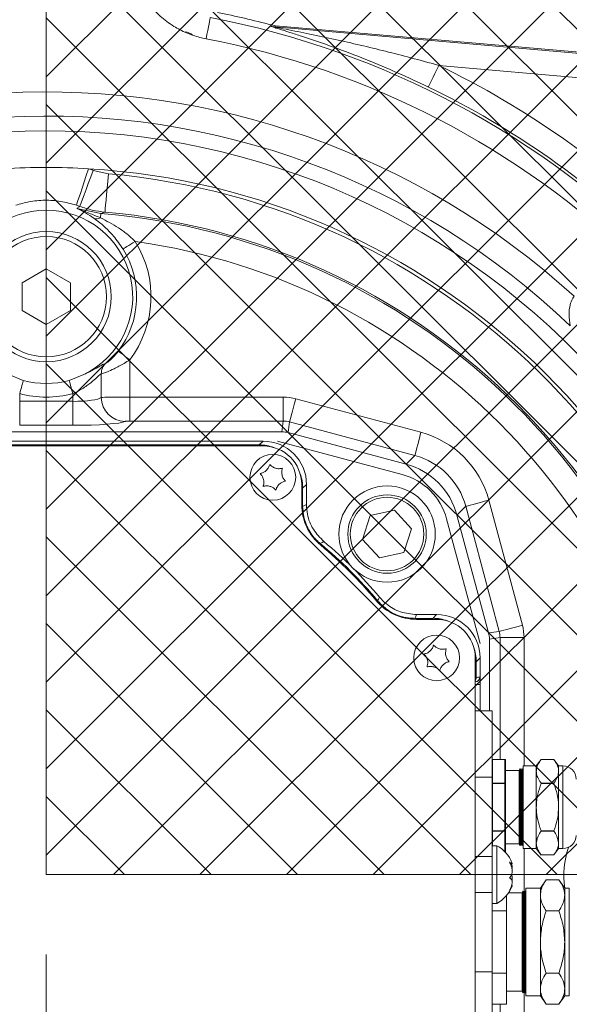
# Model space of a CAD drawing. Header units: millimetres. Extents: x 0 to 8410, y 0 to 5940.
# Tile 74 of 180: x 3572 to 3686, y 3151 to 3355. Entities that reach past the tile are written whole.
import ezdxf

# ---------------------------------------------------------------- set-up
doc = ezdxf.new("R2010")
doc.units = ezdxf.units.MM
doc.header["$LTSCALE"] = 10
doc.linetypes.add('CENTERX2', pattern=[20.32, 12.7, -2.54, 2.54, -2.54])

msp = doc.modelspace()

# ---------------------------------------------------------------- hatches: boundary and pattern name
at = {"linetype": 'Continuous'}
h = msp.add_hatch(dxfattribs=at)
h.set_pattern_fill('NET', color=8, scale=4, angle=45, style=0)
h.paths.add_polyline_path([(3957.03, 3477.87), (3957.03, 3177.87), (3577.03, 3177.87), (3577.03, 3477.87)], flags=0)

# ---------------------------------------------------------------- linework, layer by layer
at = {"color": 7, "linetype": 'CENTERX2', "lineweight": 0}
msp.add_line((3577.03, 2983.46), (3577.03, 4504.58), dxfattribs=at)
at = {"color": 7, "linetype": 'Continuous', "lineweight": 0}
for p, q in [((3577.03, 3477.87), (3577.03, 3177.87)), ((3624.59, 3354.14), (3623.75, 3354.29)), ((3624.59, 3354.14), (3732.08, 3344.74)), ((3577.03, 3303.64), (3572.03, 3300.76)), ((3582.03, 3300.76), (3577.03, 3303.64)), ((3572.03, 3300.76), (3572.03, 3294.98)), ((3582.03, 3294.98), (3582.03, 3300.76)), ((3572.03, 3294.98), (3577.03, 3292.1)), ((3577.03, 3292.1), (3582.03, 3294.98)), ((3569.25, 3281.71), (3572.27, 3280.48)), ((3581.78, 3280.48), (3584.81, 3281.71)), ((3625.93, 3269.81), (3528.13, 3269.81)), ((3651.68, 3263.09), (3627.22, 3269.64)), ((3622.03, 3267.87), (3532.03, 3267.87)), ((3650.9, 3260.94), (3625.03, 3267.87)), ((3532.03, 3266.87), (3622.03, 3266.87)), ((3630.03, 3258.87), (3630.03, 3254.71)), ((3631.03, 3254.71), (3631.03, 3258.87)), ((3644.24, 3252.42), (3649.31, 3253.53)), ((3649.31, 3253.53), (3652.81, 3249.69)), ((3642.66, 3247.47), (3644.24, 3252.42)), ((3667.03, 3225.87), (3660.1, 3251.75)), ((3668.8, 3228.06), (3662.24, 3252.52)), ((3652.81, 3249.69), (3651.24, 3244.74)), ((3646.16, 3243.63), (3642.66, 3247.47)), ((3651.24, 3244.74), (3646.16, 3243.63)), ((3658.03, 3231.87), (3653.87, 3231.87)), ((3653.87, 3230.87), (3658.03, 3230.87)), ((3668.97, 3211.87), (3668.97, 3226.77)), ((3666.03, 3222.87), (3666.03, 3132.87)), ((3667.03, 3218.89), (3667.03, 3222.87)), ((3667.03, 3218.89), (3667.03, 3217.37)), ((3666.05, 3217.89), (3666.03, 3217.89)), ((3666.03, 3217.37), (3667.03, 3217.37)), ((3667.03, 3217.37), (3667.03, 3211.87)), ((3669.53, 3211.87), (3666.03, 3211.87)), ((3669.53, 3211.87), (3669.53, 3198.09)), ((3672.18, 3201.79), (3669.63, 3201.79)), ((3672.28, 3201.69), (3672.28, 3196.78)), ((3679.7, 3201.79), (3678.71, 3200.47)), ((3682.35, 3201.79), (3679.7, 3201.79)), ((3683.33, 3200.47), (3682.33, 3201.8)), ((3675.36, 3199.85), (3675.17, 3199.47)), ((3675.55, 3199.47), (3675.36, 3199.85)), ((3675.36, 3199.85), (3675.36, 3183.89)), ((3675.76, 3199.85), (3675.57, 3199.47)), ((3675.95, 3199.47), (3675.76, 3199.85)), ((3675.76, 3199.85), (3675.76, 3183.89)), ((3678.71, 3200.47), (3675.96, 3200.47)), ((3675.96, 3200.47), (3675.96, 3183.27)), ((3678.71, 3200.47), (3678.71, 3199.32)), ((3684.21, 3200.47), (3683.33, 3200.47)), ((3683.33, 3200.47), (3683.33, 3199.32)), ((3669.53, 3198.09), (3669.53, 3181.6)), ((3675.17, 3199.47), (3672.28, 3199.47)), ((3675.17, 3184.27), (3675.17, 3199.47)), ((3675.57, 3199.47), (3675.55, 3199.47)), ((3675.55, 3199.47), (3675.55, 3195.67)), ((3675.57, 3184.27), (3675.57, 3199.47)), ((3675.96, 3199.47), (3675.95, 3199.47)), ((3675.95, 3199.47), (3675.95, 3195.67)), ((3678.71, 3199.32), (3678.71, 3191.87)), ((3683.33, 3199.32), (3683.33, 3191.87)), ((3672.28, 3196.78), (3672.28, 3186.96)), ((3675.55, 3195.67), (3675.55, 3184.27)), ((3675.95, 3195.67), (3675.95, 3184.27)), ((3678.71, 3191.87), (3678.71, 3184.42)), ((3683.33, 3191.87), (3683.33, 3184.42)), ((3672.28, 3186.96), (3672.28, 3182.49)), ((3670.53, 3183.87), (3669.53, 3183.87)), ((3670.53, 3183.75), (3670.53, 3183.87)), ((3670.53, 3171.87), (3670.53, 3183.75)), ((3672.28, 3184.27), (3675.17, 3184.27)), ((3675.17, 3184.27), (3675.36, 3183.89)), ((3675.36, 3183.89), (3675.55, 3184.27)), ((3675.55, 3184.27), (3675.57, 3184.27)), ((3675.57, 3184.27), (3675.76, 3183.89)), ((3675.76, 3183.89), (3675.95, 3184.27)), ((3675.95, 3184.27), (3675.96, 3184.27)), ((3675.96, 3183.27), (3678.71, 3183.27)), ((3678.71, 3184.42), (3678.71, 3183.27)), ((3678.71, 3183.27), (3679.71, 3181.94)), ((3682.35, 3181.96), (3683.33, 3183.27)), ((3683.33, 3184.42), (3683.33, 3183.27)), ((3683.33, 3183.27), (3684.21, 3183.27)), ((3669.53, 3181.6), (3669.53, 3174.14)), ((3679.7, 3181.96), (3682.35, 3181.96)), ((3673.31, 3180.09), (3673.64, 3180.09)), ((3957.03, 3177.87), (3577.03, 3177.87)), ((3679.55, 3175.07), (3676.55, 3175.07)), ((3676.55, 3175.07), (3676.55, 3158.27)), ((3680.75, 3176.8), (3679.55, 3175.07)), ((3679.55, 3173.57), (3679.55, 3175.07)), ((3683.39, 3176.8), (3680.75, 3176.8)), ((3684.59, 3175.07), (3683.39, 3176.8)), ((3685.55, 3175.07), (3684.59, 3175.07)), ((3684.59, 3173.57), (3684.59, 3175.07)), ((3669.53, 3174.14), (3669.53, 3157.65)), ((3672.53, 3170.34), (3672.53, 3173.54)), ((3675.76, 3174.07), (3672.93, 3174.07)), ((3675.95, 3174.45), (3675.76, 3174.07)), ((3675.76, 3158.77), (3675.76, 3174.07)), ((3676.14, 3174.07), (3675.95, 3174.45)), ((3675.95, 3174.45), (3675.95, 3158.58)), ((3676.16, 3174.07), (3676.14, 3174.07)), ((3676.14, 3174.07), (3676.14, 3153.67)), ((3676.35, 3174.45), (3676.16, 3174.07)), ((3676.16, 3158.77), (3676.16, 3174.07)), ((3676.54, 3174.07), (3676.35, 3174.45)), ((3676.35, 3174.45), (3676.35, 3158.58)), ((3676.55, 3174.07), (3676.54, 3174.07)), ((3676.54, 3174.07), (3676.54, 3153.67)), ((3679.55, 3163.87), (3679.55, 3173.57)), ((3684.59, 3163.87), (3684.59, 3173.57)), ((3669.53, 3171.87), (3670.53, 3171.87)), ((3672.53, 3170.34), (3669.53, 3170.34)), ((3672.53, 3157.4), (3672.53, 3170.34)), ((3683.39, 3170.34), (3680.75, 3170.34)), ((3679.55, 3154.17), (3679.55, 3163.87)), ((3684.59, 3154.17), (3684.59, 3163.87)), ((3675.76, 3153.67), (3675.76, 3158.77)), ((3676.16, 3153.67), (3676.16, 3158.77)), ((3669.53, 3157.65), (3669.53, 3143.87)), ((3672.53, 3157.4), (3669.53, 3157.4)), ((3672.53, 3150.94), (3672.53, 3157.4)), ((3675.95, 3158.58), (3675.95, 3153.29)), ((3676.35, 3158.58), (3676.35, 3153.29)), ((3676.55, 3158.27), (3676.55, 3152.67)), ((3683.39, 3157.4), (3680.75, 3157.4)), ((3672.53, 3153.67), (3675.76, 3153.67)), ((3675.76, 3153.67), (3675.95, 3153.29)), ((3675.95, 3153.29), (3676.14, 3153.67)), ((3676.14, 3153.67), (3676.16, 3153.67)), ((3676.16, 3153.67), (3676.35, 3153.29)), ((3676.35, 3153.29), (3676.54, 3153.67)), ((3676.54, 3153.67), (3676.55, 3153.67)), ((3676.55, 3152.67), (3679.55, 3152.67)), ((3679.55, 3152.67), (3679.55, 3154.17)), ((3679.55, 3152.67), (3680.75, 3150.94)), ((3683.39, 3150.94), (3684.59, 3152.67)), ((3684.59, 3152.67), (3684.59, 3154.17)), ((3684.59, 3152.67), (3685.55, 3152.67)), ((3672.53, 3150.94), (3669.53, 3150.94)), ((3683.39, 3150.94), (3680.75, 3150.94))]:
    msp.add_line(p, q, dxfattribs=at)
at = {"color": 8, "linetype": 'Continuous', "lineweight": 0}
for p, q in [((3623.7, 3354.02), (3623.75, 3354.29)), ((3624.59, 3354.14), (3624.55, 3353.87)), ((3624.55, 3353.87), (3732.05, 3344.46)), ((3731.62, 3339.49), (3658.48, 3345.89)), ((3586.77, 3324.1), (3589.93, 3323.39)), ((3583.37, 3316.19), (3588.37, 3315.15)), ((3594.36, 3284.76), (3594.36, 3277.01)), ((3588.45, 3276.94), (3588.45, 3281.86)), ((3571.53, 3277.75), (3571.53, 3276.14)), ((3582.53, 3276.14), (3582.53, 3277.75)), ((3571.53, 3276.14), (3582.53, 3276.14)), ((3571.53, 3276.14), (3571.53, 3271.16)), ((3582.53, 3276.14), (3582.53, 3271.16)), ((3594.36, 3277.01), (3594.36, 3272.03)), ((3594.36, 3277.01), (3626.22, 3277.01)), ((3626.22, 3277.01), (3626.22, 3272.03)), ((3628.8, 3276.68), (3654.78, 3269.71)), ((3582.53, 3271.16), (3571.53, 3271.16)), ((3626.22, 3272.03), (3594.36, 3272.03)), ((3625.93, 3269.81), (3626.22, 3272.03)), ((3627.51, 3271.86), (3627.22, 3269.64)), ((3653.49, 3264.9), (3627.51, 3271.86)), ((3532.82, 3267.08), (3621.24, 3267.08)), ((3621.24, 3267.08), (3622.03, 3267.87)), ((3621.24, 3266.87), (3621.24, 3267.08)), ((3651.68, 3263.09), (3653.49, 3264.9)), ((3631.03, 3258.87), (3630.23, 3258.08)), ((3630.03, 3258.08), (3630.23, 3258.08)), ((3630.23, 3258.08), (3630.23, 3254.33)), ((3668.87, 3255.63), (3675.83, 3229.64)), ((3630.03, 3254.33), (3630.23, 3254.33)), ((3664.06, 3254.34), (3662.24, 3252.52)), ((3671.02, 3228.36), (3664.06, 3254.34)), ((3653.49, 3231.08), (3653.49, 3230.88)), ((3653.49, 3231.08), (3657.24, 3231.08)), ((3657.24, 3231.08), (3658.03, 3231.87)), ((3657.24, 3231.08), (3657.24, 3230.87)), ((3668.8, 3228.06), (3671.02, 3228.36)), ((3671.19, 3227.07), (3668.97, 3226.77)), ((3671.19, 3201.79), (3671.19, 3227.07)), ((3671.19, 3227.07), (3676.17, 3227.07)), ((3676.17, 3227.07), (3676.17, 3200.47)), ((3666.23, 3222.08), (3666.03, 3222.08)), ((3667.03, 3222.87), (3666.23, 3222.08)), ((3666.23, 3222.08), (3666.23, 3218.72)), ((3666.23, 3218.72), (3666.03, 3218.72)), ((3666.99, 3218.89), (3667.03, 3218.89)), ((3669.63, 3201.77), (3669.63, 3201.79)), ((3669.63, 3201.77), (3669.63, 3196.87)), ((3672.18, 3201.77), (3669.63, 3201.77)), ((3672.18, 3201.77), (3672.18, 3201.79)), ((3672.18, 3196.87), (3672.18, 3201.77)), ((3682.36, 3201.77), (3679.69, 3201.77)), ((3684.21, 3183.27), (3684.21, 3200.47)), ((3669.53, 3198.09), (3666.03, 3198.09)), ((3669.53, 3196.78), (3669.63, 3196.78)), ((3669.63, 3196.78), (3669.63, 3196.87)), ((3669.63, 3196.87), (3672.18, 3196.87)), ((3669.63, 3196.78), (3669.63, 3186.96)), ((3672.18, 3196.78), (3669.63, 3196.78)), ((3672.18, 3196.78), (3672.18, 3196.87)), ((3672.18, 3186.96), (3672.18, 3196.78)), ((3672.18, 3196.78), (3672.28, 3196.78)), ((3679.69, 3196.87), (3682.36, 3196.87)), ((3682.36, 3196.78), (3679.69, 3196.78)), ((3669.53, 3186.96), (3669.63, 3186.96)), ((3669.63, 3186.96), (3672.18, 3186.96)), ((3669.63, 3186.88), (3669.63, 3186.96)), ((3672.18, 3186.88), (3669.63, 3186.88)), ((3669.63, 3186.88), (3669.63, 3183.87)), ((3672.18, 3186.96), (3672.28, 3186.96)), ((3672.18, 3186.88), (3672.18, 3186.96)), ((3672.18, 3182.6), (3672.18, 3186.88)), ((3679.69, 3186.96), (3682.36, 3186.96)), ((3682.36, 3186.88), (3679.69, 3186.88)), ((3676.17, 3183.27), (3676.17, 3174.1)), ((3669.53, 3181.6), (3666.03, 3181.6)), ((3679.69, 3181.97), (3682.36, 3181.97)), ((3685.55, 3158.27), (3685.55, 3175.07)), ((3669.53, 3174.14), (3666.03, 3174.14)), ((3669.53, 3157.65), (3666.03, 3157.65)), ((3685.55, 3152.67), (3685.55, 3158.27)), ((3676.17, 3153.64), (3676.17, 3128.68)), ((3671.19, 3128.68), (3671.19, 3150.94))]:
    msp.add_line(p, q, dxfattribs=at)
at = {"color": 8, "linetype": 'Continuous', "lineweight": 0, "flags": 128}
for points in [[(3611.05, 3355.82), (3611.03, 3355.7), (3610.98, 3355.44), (3610.9, 3355.04), (3610.81, 3354.52), (3610.68, 3353.89), (3610.54, 3353.15), (3610.38, 3352.32), (3610.21, 3351.41)], [(3656.31, 3341.39), (3656.37, 3341.52), (3656.5, 3341.8), (3656.71, 3342.23), (3656.98, 3342.79), (3657.31, 3343.46), (3657.68, 3344.22), (3658.07, 3345.04), (3658.48, 3345.89)], [(3583.3, 3316.87), (3583.39, 3317.12), (3583.55, 3317.63), (3583.79, 3318.36), (3584.11, 3319.31), (3584.48, 3320.43), (3584.89, 3321.69), (3585.34, 3323.04), (3585.8, 3324.44)], [(3583.99, 3316.63), (3584.09, 3316.88), (3584.27, 3317.37), (3584.54, 3318.1), (3584.89, 3319.03), (3585.3, 3320.14), (3585.76, 3321.38), (3586.26, 3322.72), (3586.77, 3324.1)], [(3589.23, 3315.43), (3589.25, 3315.65), (3589.29, 3316.15), (3589.36, 3316.91), (3589.45, 3317.9), (3589.55, 3319.09), (3589.67, 3320.43), (3589.8, 3321.88), (3589.93, 3323.39)], [(3588.29, 3314.24), (3588.31, 3314.44), (3588.32, 3314.61), (3588.33, 3314.76), (3588.34, 3314.88), (3588.35, 3314.99), (3588.36, 3315.07), (3588.36, 3315.12), (3588.37, 3315.15)], [(3592.96, 3307.76), (3593.04, 3307.81), (3593.21, 3307.92), (3593.46, 3308.07), (3593.77, 3308.27), (3594.15, 3308.5), (3594.57, 3308.76), (3595.03, 3309.04), (3595.5, 3309.34)], [(3591.98, 3286.56), (3592.06, 3286.5), (3592.22, 3286.38), (3592.45, 3286.2), (3592.75, 3285.98), (3593.1, 3285.71), (3593.5, 3285.41), (3593.92, 3285.09), (3594.36, 3284.76)], [(3572.27, 3280.48), (3572.22, 3280.3), (3572.16, 3280.06), (3572.08, 3279.76), (3571.98, 3279.42), (3571.88, 3279.04), (3571.77, 3278.62), (3571.65, 3278.19), (3571.53, 3277.75)], [(3581.78, 3280.48), (3581.83, 3280.3), (3581.9, 3280.06), (3581.98, 3279.76), (3582.07, 3279.42), (3582.18, 3279.04), (3582.29, 3278.62), (3582.41, 3278.19), (3582.53, 3277.75)], [(3627.51, 3271.86), (3627.56, 3272.02), (3627.64, 3272.34), (3627.77, 3272.81), (3627.93, 3273.41), (3628.12, 3274.13), (3628.33, 3274.92), (3628.56, 3275.78), (3628.8, 3276.68)], [(3653.49, 3264.9), (3653.54, 3265.06), (3653.62, 3265.38), (3653.75, 3265.85), (3653.91, 3266.45), (3654.1, 3267.16), (3654.31, 3267.96), (3654.54, 3268.82), (3654.78, 3269.71)], [(3664.06, 3254.34), (3664.22, 3254.38), (3664.54, 3254.46), (3665.01, 3254.59), (3665.61, 3254.75), (3666.32, 3254.94), (3667.12, 3255.16), (3667.98, 3255.39), (3668.87, 3255.63)], [(3630.23, 3254.33), (3630.63, 3254.52), (3631.03, 3254.71)], [(3634.63, 3247.03), (3634.29, 3246.85), (3633.86, 3246.63)], [(3645.79, 3234.71), (3645.96, 3235.03), (3646.18, 3235.47)], [(3653.87, 3231.87), (3653.68, 3231.47), (3653.49, 3231.08)], [(3671.02, 3228.36), (3671.18, 3228.4), (3671.5, 3228.48), (3671.97, 3228.61), (3672.57, 3228.77), (3673.28, 3228.96), (3674.08, 3229.18), (3674.94, 3229.41), (3675.83, 3229.64)]]:
    msp.add_lwpolyline(points, dxfattribs=at)
at = {"color": 7, "linetype": 'Continuous', "lineweight": 0}
for centre, radius in [((3577.03, 3297.87), 13.5), ((3577.03, 3297.87), 12.5), ((3624.03, 3260.37), 4.75), ((3647.74, 3248.58), 10), ((3647.74, 3248.58), 8.13), ((3658.03, 3222.87), 4.75)]:
    msp.add_circle(centre, radius, dxfattribs=at)
at = {"color": 8, "linetype": 'Continuous', "lineweight": 0}
msp.add_circle((3647.74, 3248.58), 7.63, dxfattribs=at)
for centre, radius, start, end in [((3577.03, 3177.87), 181.17, 44.5851, 79.1754), ((3624.98, 3358.86), 5.01, 255.1715, 264.9855), ((3577.03, 3177.87), 176.69, 46.0287, 79.1754), ((3577.03, 3177.87), 186.72, 45.6442, 64.1354), ((3577.03, 3177.87), 181.73, 45.6442, 64.1354), ((3577.03, 3177.87), 162.52, 47.6405, 93.1536), ((3577.03, 3177.87), 157.5, 46.3429, 93.1341), ((3577.03, 3177.87), 154.43, 44.3795, 93.1766), ((3577.03, 3297.87), 27.98, 69.6268, 71.7284), ((3577.03, 3177.87), 146.83, 6.1296, 86.5749), ((3577.03, 3177.87), 146.09, 6.2133, 84.9324), ((3577.03, 3297.87), 20.01, 69.6268, 71.7284), ((3587.49, 3315.67), 1.64, 250.1661, 299.214), ((3577.03, 3177.87), 137.75, 7.3024, 85.2787), ((3577.03, 3177.87), 138.1, 7.2473, 84.9324), ((3577.03, 3297.87), 21.74, 322.8897, 31.8322), ((3577.03, 3177.87), 132.76, 7.7996, 82.0039), ((3577.03, 3297.87), 18.75, 322.8897, 31.8322), ((3591.45, 3281.88), 3, 132.7985, 180.442), ((3577.03, 3297.87), 20.86, 254.7078, 285.2922), ((3593.49, 3277), 5.04, 180.6763, 268.735), ((3710.47, 3183.19), 99.46, 140.3714, 140.4865), ((3577.03, 3177.87), 89.21, 39.5768, 50.4232), ((3557.77, 3341.05), 138.04, 309.532, 309.615), ((3665.99, 3218.89), 1, 271.0059, 0.0041), ((3667.03, 3216.89), 2, 91, 113.3972), ((3669.62, 3201.68), 0.0941, 86.2184, 175.5694), ((3672.18, 3201.68), 0.0941, 4.4218, 93.7904), ((3669.62, 3196.77), 0.0941, 86.2184, 175.5694), ((3672.18, 3196.77), 0.0941, 4.4218, 93.7904), ((3669.62, 3186.97), 0.0941, 184.4306, 273.7816), ((3672.18, 3186.97), 0.0941, 266.2096, 355.5782), ((3702.03, 3177.87), 17.6, 161.2776, 189.1534)]:
    msp.add_arc(centre, radius, start, end, dxfattribs=at)
at = {"color": 7, "linetype": 'Continuous', "lineweight": 0}
for centre, radius, start, end in [((3577.03, 3177.87), 182.5, 75.1665, 78.7759), ((3605.53, 3349.87), 3, 52.2382, 83.951), ((3577.03, 3177.87), 146.83, 86.5749, 93.4251), ((3577.03, 3297.87), 17.94, 295.693, 244.307), ((3577.03, 3297.87), 18.03, 254.7078, 285.2922), ((3622.03, 3258.87), 8, 360, 90), ((3647.54, 3248.38), 13, 15, 75), ((3641.03, 3254.71), 11, 180, 230.2082), ((3577.03, 3177.87), 90, 39.7914, 50.2086), ((3577.03, 3177.87), 89, 39.7918, 50.2082), ((3653.87, 3241.87), 11, 219.7918, 270), ((3658.03, 3222.87), 8, 360, 90), ((3669.63, 3201.69), 0.1, 90, 180), ((3672.18, 3201.69), 0.1, 0, 90), ((3684.21, 3197.72), 2.75, 0, 90), ((3684.21, 3186.02), 2.75, 270, 0), ((3667.13, 3177.75), 7, 21.4116, 60.9503), ((3667.13, 3177.99), 7, 299.0497, 338.6688)]:
    msp.add_arc(centre, radius, start, end, dxfattribs=at)
at = {"color": 8, "linetype": 'Continuous', "lineweight": 0}
for centre, major_axis, ratio, start_param, end_param in [((3582.53, 3277.1), (6, 0), 0.160396, 4.712389, 6.115737), ((3594.36, 3276.93), (6, 0), 0.014581, 1.570796, 2.974145), ((3626.21, 3266.98), (-1.31, -9.95), 0.996129, 3.011194, 3.271991), ((3582.53, 3272.12), (11, 0), 0.087489, 4.712389, 6.115737), ((3594.36, 3271.95), (1, 0), 0.087489, 1.570796, 2.974145), ((3626.21, 3266.98), (0.66, 5.01), 0.988491, 6.152787, 6.413584), ((3649.5, 3250.34), (-14.21, -14.21), 0.994936, 2.620189, 3.662996), ((3621.23, 3258.08), (6.37, 6.37), 0.999729, 0.443045, 0.785246), ((3649.5, 3250.34), (10.7, 10.7), 0.991597, 5.761782, 6.804588), ((3621.23, 3258.08), (6.37, 6.37), 0.999729, 5.497939, 5.84014), ((3657.23, 3222.08), (6.37, 6.37), 0.999729, 0.443045, 0.785246), ((3666.13, 3227.06), (5.01, 0.66), 0.988491, 6.152787, 6.413584), ((3666.13, 3227.06), (-9.95, -1.31), 0.996129, 3.011194, 3.271991), ((3657.23, 3222.08), (6.37, 6.37), 0.999729, 5.497939, 5.84014)]:
    msp.add_ellipse(centre, major_axis=major_axis, ratio=ratio, start_param=start_param, end_param=end_param, dxfattribs=at)
at = {"color": 7, "linetype": 'Continuous', "lineweight": 0}
for centre, major_axis, ratio, start_param, end_param in [((3625.93, 3264.79), (-0.66, -4.98), 0.996129, 3.011194, 3.271991), ((3622.03, 3258.87), (6.37, 6.37), 0.999695, 5.497939, 7.068431), ((3647.72, 3248.56), (-10.66, -10.66), 0.994936, 2.620189, 3.662996), ((3658.03, 3222.87), (6.37, 6.37), 0.999695, 5.497939, 7.068431), ((3663.95, 3226.77), (-4.98, -0.66), 0.996129, 3.011194, 3.271991), ((3666.03, 3218.89), (-1, -0.02), 0.999848, 1.570796, 3.124142)]:
    msp.add_ellipse(centre, major_axis=major_axis, ratio=ratio, start_param=start_param, end_param=end_param, dxfattribs=at)
at = {"color": 8, "linetype": 'Continuous', "lineweight": 0}
for points, knots in [([(3610.21, 3351.41), (3609.77, 3351.5), (3608.37, 3351.8), (3606.08, 3352.6), (3603.26, 3354.05), (3600.57, 3356.07), (3598.2, 3358.64), (3596.33, 3361.51), (3595.54, 3363.58), (3595.15, 3364.62)], [0, 0, 0, 0, 0.061291, 0.19693, 0.332588, 0.500465, 0.668462, 0.834185, 1, 1, 1, 1]), ([(3656.31, 3341.39), (3654.23, 3342.37), (3649.95, 3344.4), (3643.36, 3347.16), (3636.62, 3349.73), (3631.34, 3351.54), (3627.53, 3352.75), (3625.54, 3353.37), (3624.3, 3353.77), (3623.77, 3353.96), (3623.72, 3354), (3623.7, 3354.02)], [0, 0, 0, 0, 0.183715, 0.379711, 0.575969, 0.771551, 0.845691, 0.919464, 0.960836, 0.983021, 1, 1, 1, 1]), ([(3624.55, 3353.87), (3624.55, 3353.86), (3624.57, 3353.86), (3624.72, 3353.82), (3625.24, 3353.7), (3626.57, 3353.43), (3628.6, 3353.03), (3633.72, 3352), (3641.53, 3350.3), (3650.39, 3348.11), (3656.03, 3346.58), (3658.19, 3345.97), (3658.48, 3345.89)], [0, 0, 0, 0, 0.0050199, 0.0094367, 0.0248128, 0.0601594, 0.1324631, 0.2049205, 0.5076882, 0.8106397, 0.9743696, 1, 1, 1, 1]), ([(3583.3, 3316.87), (3582.21, 3317.18), (3580.07, 3317.77), (3576.73, 3317.97), (3573.61, 3317.69), (3571.65, 3317.13), (3570.75, 3316.87)], [0, 0, 0, 0, 0.2663426, 0.5204395, 0.7818271, 1, 1, 1, 1]), ([(3583.37, 3316.19), (3583.52, 3316.3), (3583.73, 3316.45), (3583.94, 3316.59), (3583.99, 3316.63)], [0, 0, 0, 0, 0.73451, 1, 1, 1, 1]), ([(3586.94, 3314.13), (3586.35, 3314.53), (3585.16, 3315.32), (3583.98, 3315.92), (3583.37, 3316.19), (3583.37, 3316.19)], [0, 0, 0, 0, 0.493735, 0.996859, 1, 1, 1, 1]), ([(3583.37, 3316.19), (3583.37, 3316.19), (3584.21, 3315.86), (3585.84, 3315.23), (3587.49, 3314.57), (3588.29, 3314.24)], [0, 0, 0, 0, 0.0038276, 0.511362, 1, 1, 1, 1]), ([(3589.23, 3315.43), (3588.34, 3315.54), (3586.56, 3315.76), (3584.85, 3316.34), (3583.99, 3316.63)], [0, 0, 0, 0, 0.495495, 1, 1, 1, 1]), ([(3592.96, 3307.76), (3592.32, 3308.69), (3591.42, 3310.01), (3589.89, 3311.67), (3588.51, 3312.96), (3587.47, 3313.74), (3586.94, 3314.13)], [0, 0, 0, 0, 0.351232, 0.496863, 0.744701, 1, 1, 1, 1]), ([(3588.29, 3314.24), (3589.54, 3313.6), (3591.41, 3312.65), (3593.83, 3310.89), (3594.94, 3309.86), (3595.5, 3309.34)], [0, 0, 0, 0, 0.499177, 0.746826, 1, 1, 1, 1]), ([(3589.23, 3315.43), (3589.13, 3315.4), (3588.85, 3315.31), (3588.56, 3315.21), (3588.37, 3315.15)], [0, 0, 0, 0, 0.3459627, 1, 1, 1, 1]), ([(3685.76, 3291.82), (3685.63, 3292.62), (3685.4, 3294.03), (3685.62, 3296.01), (3686.06, 3297.16), (3686.37, 3297.72), (3686.49, 3297.89), (3686.53, 3297.96)], [0, 0, 0, 0, 0.391054, 0.687449, 0.896465, 0.956598, 1, 1, 1, 1]), ([(3589.41, 3284.08), (3589.47, 3284.11), (3589.58, 3284.15), (3590, 3284.45), (3590.64, 3285.01), (3591.36, 3285.77), (3591.81, 3286.34), (3591.98, 3286.56)], [0, 0, 0, 0, 0.168938, 0.330982, 0.540914, 0.828406, 1, 1, 1, 1]), ([(3584.81, 3281.71), (3585.05, 3281.82), (3586.06, 3282.27), (3587.47, 3283.03), (3588.82, 3283.86), (3589.21, 3284.01), (3589.41, 3284.08)], [0, 0, 0, 0, 0.102943, 0.417856, 0.702284, 1, 1, 1, 1]), ([(3594.36, 3284.76), (3593.97, 3284.5), (3592.87, 3283.81), (3591.2, 3282.93), (3589.77, 3282.29), (3588.84, 3281.94), (3588.58, 3281.89), (3588.45, 3281.86)], [0, 0, 0, 0, 0.1558206, 0.4328452, 0.6483223, 0.819799, 1, 1, 1, 1]), ([(3588.45, 3281.86), (3588.32, 3281.78), (3588.17, 3281.69), (3587.67, 3281.24), (3586.94, 3280.56), (3585.47, 3279.34), (3583.89, 3278.34), (3582.82, 3277.88), (3582.53, 3277.75)], [0, 0, 0, 0, 0.172921, 0.192371, 0.392102, 0.628837, 0.898236, 1, 1, 1, 1]), ([(3630.23, 3254.33), (3630.34, 3253.21), (3630.56, 3250.96), (3631.9, 3248.67), (3633.08, 3247.31), (3633.6, 3246.86), (3633.86, 3246.63)], [0, 0, 0, 0, 0.382965, 0.765937, 0.880144, 1, 1, 1, 1]), ([(3645.79, 3234.71), (3646.59, 3233.91), (3648.19, 3232.31), (3650.68, 3231.4), (3652.46, 3231.11), (3653.14, 3231.09), (3653.49, 3231.08)], [0, 0, 0, 0, 0.382966, 0.765933, 0.880142, 1, 1, 1, 1])]:
    msp.add_open_spline(points, degree=3, knots=knots, dxfattribs=at)
at = {"color": 7, "linetype": 'Continuous', "lineweight": 0}
for points, knots in [([(3623.39, 3263.05), (3623.32, 3262.83), (3623.18, 3262.39), (3622.73, 3261.81), (3622.18, 3261.41), (3621.72, 3261.23), (3621.46, 3261.17), (3621.39, 3261.16)], [0, 0, 0, 0, 0.246915, 0.497754, 0.710432, 0.920031, 1, 1, 1, 1]), ([(3626.03, 3262.26), (3625.8, 3262.21), (3625.35, 3262.11), (3624.62, 3262.21), (3624, 3262.49), (3623.61, 3262.8), (3623.44, 3262.99), (3623.39, 3263.05)], [0, 0, 0, 0, 0.246919, 0.497758, 0.71044, 0.920031, 1, 1, 1, 1]), ([(3621.39, 3261.16), (3621.55, 3260.99), (3621.86, 3260.65), (3622.13, 3259.96), (3622.21, 3259.28), (3622.13, 3258.8), (3622.05, 3258.55), (3622.03, 3258.48)], [0, 0, 0, 0, 0.2469225, 0.4977575, 0.7104311, 0.9200401, 1, 1, 1, 1]), ([(3626.66, 3259.58), (3626.51, 3259.75), (3626.2, 3260.09), (3625.92, 3260.78), (3625.85, 3261.46), (3625.92, 3261.94), (3626.01, 3262.19), (3626.03, 3262.26)], [0, 0, 0, 0, 0.246921, 0.497757, 0.710431, 0.920023, 1, 1, 1, 1]), ([(3624.66, 3257.7), (3624.73, 3257.91), (3624.87, 3258.35), (3625.33, 3258.93), (3625.88, 3259.34), (3626.34, 3259.52), (3626.59, 3259.57), (3626.66, 3259.58)], [0, 0, 0, 0, 0.246931, 0.497765, 0.710435, 0.920032, 1, 1, 1, 1]), ([(3622.03, 3258.48), (3622.25, 3258.53), (3622.7, 3258.63), (3623.43, 3258.53), (3624.06, 3258.25), (3624.44, 3257.95), (3624.62, 3257.75), (3624.66, 3257.7)], [0, 0, 0, 0, 0.246916, 0.497755, 0.710429, 0.920031, 1, 1, 1, 1]), ([(3631.03, 3254.71), (3631.07, 3254.04), (3631.18, 3252.25), (3632.26, 3249.44), (3633.84, 3247.83), (3634.63, 3247.03)], [0, 0, 0, 0, 0.230562, 0.615277, 1, 1, 1, 1]), ([(3646.18, 3235.47), (3646.64, 3234.98), (3647.87, 3233.68), (3650.5, 3232.21), (3652.74, 3231.98), (3653.87, 3231.87)], [0, 0, 0, 0, 0.230557, 0.615281, 1, 1, 1, 1]), ([(3657.39, 3225.55), (3657.32, 3225.33), (3657.18, 3224.89), (3656.73, 3224.31), (3656.18, 3223.91), (3655.72, 3223.73), (3655.46, 3223.67), (3655.39, 3223.66)], [0, 0, 0, 0, 0.246931, 0.497765, 0.710435, 0.920032, 1, 1, 1, 1]), ([(3660.03, 3224.76), (3659.8, 3224.71), (3659.35, 3224.61), (3658.62, 3224.71), (3658, 3224.99), (3657.61, 3225.3), (3657.44, 3225.49), (3657.39, 3225.55)], [0, 0, 0, 0, 0.246914, 0.497753, 0.710427, 0.920029, 1, 1, 1, 1]), ([(3660.66, 3222.08), (3660.51, 3222.25), (3660.2, 3222.59), (3659.92, 3223.28), (3659.85, 3223.96), (3659.92, 3224.44), (3660.01, 3224.69), (3660.03, 3224.76)], [0, 0, 0, 0, 0.2469201, 0.4977565, 0.7104305, 0.9200399, 1, 1, 1, 1]), ([(3655.39, 3223.66), (3655.55, 3223.49), (3655.86, 3223.15), (3656.13, 3222.46), (3656.21, 3221.78), (3656.13, 3221.3), (3656.05, 3221.05), (3656.03, 3220.98)], [0, 0, 0, 0, 0.24692, 0.497757, 0.710432, 0.920023, 1, 1, 1, 1]), ([(3658.66, 3220.2), (3658.73, 3220.41), (3658.87, 3220.85), (3659.33, 3221.43), (3659.88, 3221.84), (3660.34, 3222.02), (3660.59, 3222.07), (3660.66, 3222.08)], [0, 0, 0, 0, 0.2469298, 0.4977649, 0.7104427, 0.9200325, 1, 1, 1, 1]), ([(3656.03, 3220.98), (3656.25, 3221.03), (3656.7, 3221.13), (3657.43, 3221.03), (3658.06, 3220.75), (3658.44, 3220.45), (3658.62, 3220.25), (3658.66, 3220.2)], [0, 0, 0, 0, 0.2469138, 0.4977497, 0.7104288, 0.920017, 1, 1, 1, 1]), ([(3666.23, 3218.72), (3666.23, 3218.67), (3666.22, 3218.51), (3666.16, 3218.3), (3666.06, 3218.18), (3666.03, 3218.14)], [0, 0, 0, 0, 0.237409, 0.768801, 1, 1, 1, 1]), ([(3679.69, 3201.77), (3679.45, 3201.41), (3678.96, 3200.68), (3678.73, 3199.85), (3678.72, 3199.39), (3678.71, 3199.32)], [0, 0, 0, 0, 0.453108, 0.916845, 1, 1, 1, 1]), ([(3679.69, 3201.77), (3679.69, 3201.78), (3679.7, 3201.78), (3679.7, 3201.79), (3679.7, 3201.79)], [0, 0, 0, 0, 0.541608, 1, 1, 1, 1]), ([(3682.36, 3201.77), (3682.35, 3201.78), (3682.35, 3201.78), (3682.34, 3201.79), (3682.35, 3201.78), (3682.35, 3201.78), (3682.36, 3201.77)], [0, 0, 0, 0, 0.2704033, 0.5423434, 0.7982155, 1, 1, 1, 1]), ([(3682.36, 3201.77), (3682.6, 3201.41), (3683.09, 3200.68), (3683.32, 3199.85), (3683.33, 3199.39), (3683.33, 3199.32)], [0, 0, 0, 0, 0.453108, 0.916845, 1, 1, 1, 1]), ([(3678.71, 3199.32), (3678.75, 3198.97), (3678.83, 3198.25), (3679.28, 3197.44), (3679.61, 3196.98), (3679.69, 3196.87)], [0, 0, 0, 0, 0.42126, 0.854529, 1, 1, 1, 1]), ([(3683.33, 3199.32), (3683.29, 3198.97), (3683.21, 3198.25), (3682.77, 3197.44), (3682.44, 3196.98), (3682.36, 3196.87)], [0, 0, 0, 0, 0.42126, 0.854528, 1, 1, 1, 1]), ([(3679.69, 3196.78), (3679.45, 3196.06), (3678.96, 3194.6), (3678.73, 3192.93), (3678.72, 3192.01), (3678.71, 3191.87)], [0, 0, 0, 0, 0.453101, 0.916845, 1, 1, 1, 1]), ([(3679.69, 3196.78), (3679.69, 3196.79), (3679.7, 3196.81), (3679.7, 3196.83), (3679.7, 3196.85), (3679.69, 3196.86), (3679.69, 3196.87)], [0, 0, 0, 0, 0.270542, 0.542244, 0.798112, 1, 1, 1, 1]), ([(3682.36, 3196.87), (3682.35, 3196.86), (3682.35, 3196.85), (3682.34, 3196.83), (3682.35, 3196.8), (3682.35, 3196.79), (3682.36, 3196.78)], [0, 0, 0, 0, 0.270959, 0.542649, 0.798083, 1, 1, 1, 1]), ([(3682.36, 3196.78), (3682.6, 3196.06), (3683.09, 3194.6), (3683.32, 3192.93), (3683.33, 3192.01), (3683.33, 3191.87)], [0, 0, 0, 0, 0.453101, 0.916845, 1, 1, 1, 1]), ([(3678.71, 3191.87), (3678.75, 3191.16), (3678.83, 3189.73), (3679.28, 3188.11), (3679.61, 3187.19), (3679.69, 3186.96)], [0, 0, 0, 0, 0.42126, 0.854528, 1, 1, 1, 1]), ([(3683.33, 3191.87), (3683.29, 3191.16), (3683.21, 3189.73), (3682.77, 3188.11), (3682.44, 3187.19), (3682.36, 3186.96)], [0, 0, 0, 0, 0.421259, 0.854527, 1, 1, 1, 1]), ([(3679.69, 3186.88), (3679.55, 3186.68), (3678.98, 3185.89), (3678.83, 3185.05), (3678.71, 3184.42)], [0, 0, 0, 0, 0.253435, 1, 1, 1, 1]), ([(3679.69, 3186.88), (3679.69, 3186.88), (3679.7, 3186.89), (3679.7, 3186.92), (3679.7, 3186.94), (3679.69, 3186.96), (3679.69, 3186.96)], [0, 0, 0, 0, 0.270937, 0.542156, 0.7981, 1, 1, 1, 1]), ([(3682.36, 3186.96), (3682.35, 3186.95), (3682.35, 3186.94), (3682.34, 3186.91), (3682.35, 3186.89), (3682.35, 3186.88), (3682.36, 3186.88)], [0, 0, 0, 0, 0.270546, 0.542246, 0.798109, 1, 1, 1, 1]), ([(3682.36, 3186.88), (3682.5, 3186.68), (3683.07, 3185.89), (3683.22, 3185.05), (3683.33, 3184.42)], [0, 0, 0, 0, 0.253435, 1, 1, 1, 1]), ([(3678.71, 3184.42), (3678.72, 3184.28), (3678.74, 3183.79), (3679.02, 3182.95), (3679.47, 3182.3), (3679.69, 3181.97)], [0, 0, 0, 0, 0.176612, 0.58384, 1, 1, 1, 1]), ([(3683.33, 3184.42), (3683.33, 3184.28), (3683.3, 3183.79), (3683.02, 3182.95), (3682.58, 3182.3), (3682.36, 3181.97)], [0, 0, 0, 0, 0.176612, 0.58384, 1, 1, 1, 1]), ([(3679.7, 3181.96), (3679.7, 3181.96), (3679.7, 3181.96), (3679.7, 3181.96), (3679.69, 3181.97), (3679.69, 3181.97)], [0, 0, 0, 0, 0.0854803, 0.5967889, 1, 1, 1, 1]), ([(3682.36, 3181.97), (3682.35, 3181.97), (3682.35, 3181.96), (3682.35, 3181.96), (3682.35, 3181.96)], [0, 0, 0, 0, 0.541823, 1, 1, 1, 1]), ([(3673.64, 3180.11), (3673.61, 3180.11), (3673.55, 3180.12), (3673.34, 3180.28), (3673.18, 3180.44), (3673.12, 3180.49)], [0, 0, 0, 0, 0.32109, 0.77942, 1, 1, 1, 1]), ([(3673.12, 3180.49), (3673.27, 3180.22), (3673.53, 3179.75), (3673.69, 3178.96), (3673.7, 3178.29), (3673.56, 3177.72), (3673.34, 3177.36), (3673.18, 3177.21), (3673.12, 3177.17)], [0, 0, 0, 0, 0.23557, 0.408149, 0.581143, 0.745077, 0.917188, 1, 1, 1, 1]), ([(3673.64, 3179.09), (3673.65, 3179.11), (3673.72, 3179.24), (3673.7, 3179.61), (3673.61, 3179.97), (3673.57, 3180.13)], [0, 0, 0, 0, 0.09325, 0.616438, 1, 1, 1, 1]), ([(3673.64, 3180.3), (3673.65, 3180.28), (3673.72, 3180.15), (3673.69, 3180.12), (3673.67, 3180.09)], [0, 0, 0, 0, 0.158722, 1, 1, 1, 1]), ([(3673.12, 3177.17), (3673.27, 3177.12), (3673.53, 3177.04), (3673.69, 3176.62), (3673.7, 3176.1), (3673.56, 3175.48), (3673.34, 3174.95), (3673.18, 3174.65), (3673.12, 3174.55)], [0, 0, 0, 0, 0.235572, 0.408155, 0.581148, 0.745078, 0.917186, 1, 1, 1, 1]), ([(3673.64, 3176.66), (3673.65, 3176.7), (3673.72, 3176.97), (3673.7, 3177.42), (3673.61, 3177.74), (3673.57, 3177.87)], [0, 0, 0, 0, 0.093255, 0.616428, 1, 1, 1, 1]), ([(3673.12, 3174.55), (3673.27, 3174.77), (3673.53, 3175.16), (3673.69, 3175.52), (3673.72, 3175.67), (3673.65, 3175.64), (3673.64, 3175.64)], [0, 0, 0, 0, 0.37719, 0.653552, 0.930569, 1, 1, 1, 1]), ([(3680.75, 3176.8), (3680.57, 3176.53), (3680.14, 3175.88), (3679.66, 3174.8), (3679.59, 3173.98), (3679.55, 3173.57)], [0, 0, 0, 0, 0.260259, 0.626987, 1, 1, 1, 1]), ([(3683.39, 3176.8), (3683.57, 3176.53), (3683.99, 3175.88), (3684.48, 3174.8), (3684.55, 3173.98), (3684.59, 3173.57)], [0, 0, 0, 0, 0.260259, 0.626987, 1, 1, 1, 1]), ([(3679.55, 3173.57), (3679.57, 3173.3), (3679.61, 3172.62), (3679.99, 3171.53), (3680.5, 3170.74), (3680.75, 3170.34)], [0, 0, 0, 0, 0.247203, 0.620772, 1, 1, 1, 1]), ([(3684.59, 3173.57), (3684.57, 3173.3), (3684.53, 3172.62), (3684.14, 3171.53), (3683.64, 3170.74), (3683.39, 3170.34)], [0, 0, 0, 0, 0.247203, 0.620772, 1, 1, 1, 1]), ([(3680.75, 3170.34), (3680.42, 3169.3), (3679.74, 3167.19), (3679.61, 3164.99), (3679.55, 3163.87)], [0, 0, 0, 0, 0.493672, 1, 1, 1, 1]), ([(3683.39, 3170.34), (3683.72, 3169.3), (3684.4, 3167.19), (3684.52, 3164.99), (3684.59, 3163.87)], [0, 0, 0, 0, 0.493672, 1, 1, 1, 1]), ([(3679.55, 3163.87), (3679.55, 3163.66), (3679.57, 3162.47), (3679.85, 3160.27), (3680.45, 3158.37), (3680.75, 3157.4)], [0, 0, 0, 0, 0.0959627, 0.5425266, 1, 1, 1, 1]), ([(3684.59, 3163.87), (3684.59, 3163.66), (3684.57, 3162.47), (3684.29, 3160.27), (3683.69, 3158.37), (3683.39, 3157.4)], [0, 0, 0, 0, 0.0959627, 0.5425264, 1, 1, 1, 1]), ([(3680.75, 3157.4), (3680.42, 3156.89), (3679.74, 3155.83), (3679.61, 3154.73), (3679.55, 3154.17)], [0, 0, 0, 0, 0.49367, 1, 1, 1, 1]), ([(3683.39, 3157.4), (3683.72, 3156.89), (3684.4, 3155.83), (3684.52, 3154.73), (3684.59, 3154.17)], [0, 0, 0, 0, 0.49367, 1, 1, 1, 1]), ([(3679.55, 3154.17), (3679.55, 3154.07), (3679.57, 3153.47), (3679.85, 3152.37), (3680.45, 3151.42), (3680.75, 3150.94)], [0, 0, 0, 0, 0.095962, 0.542525, 1, 1, 1, 1]), ([(3684.59, 3154.17), (3684.59, 3154.07), (3684.57, 3153.47), (3684.29, 3152.37), (3683.69, 3151.42), (3683.39, 3150.94)], [0, 0, 0, 0, 0.095962, 0.542524, 1, 1, 1, 1])]:
    msp.add_open_spline(points, degree=3, knots=knots, dxfattribs=at)

doc.saveas('drawing.dxf')
